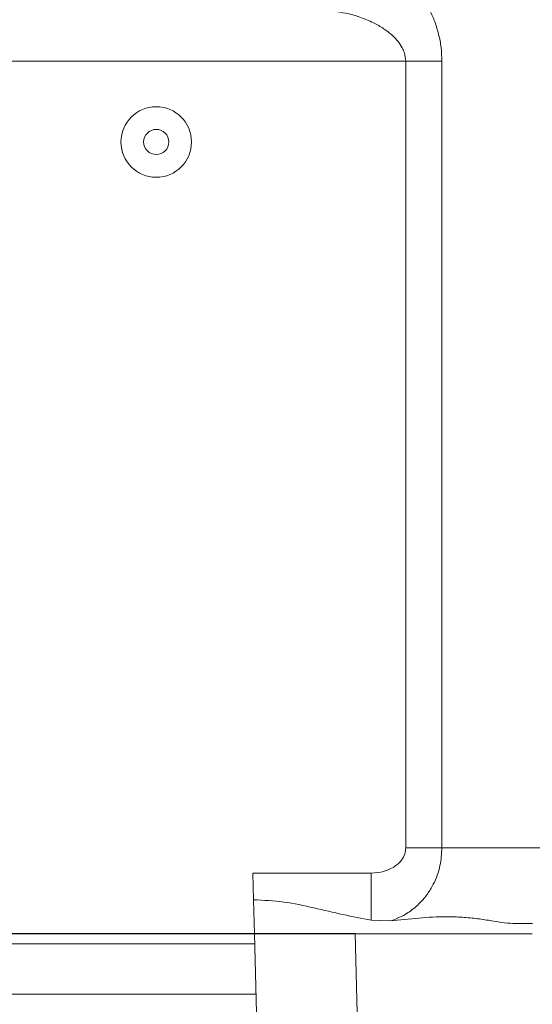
# Model space of a CAD drawing. Header units: millimetres. Extents: x 739 to 2419, y 424 to 1092.
# Tile 56 of 59: x 2276 to 2299, y 955 to 999. Entities that reach past the tile are written whole.
import ezdxf

# ---------------------------------------------------------------- set-up
doc = ezdxf.new("R2010")
doc.units = ezdxf.units.MM
doc.header["$PDSIZE"] = -1
doc.styles.get("Standard").update_dxf_attribs({"font": 'times.ttf'})
doc.dimstyles.new('ISO-25', dxfattribs={"dimtxt": 3.5, "dimasz": 2.5, "dimexe": 1.25, "dimexo": 0.625, "dimtad": 1, "dimdec": 0, "dimlfac": 6.8399, "dimtxsty": 'Standard', "dimcen": 2.5, "dimadec": 0, "dimazin": 0, "dimtfac": 1, "dimtmove": 0, "dimatfit": 3, "dimfxl": 1, "dimarcsym": 0})

# ---------------------------------------------------------------- blocks, each defined once
blk = doc.blocks.new('*D120')
at = {"color": 0, "lineweight": -2}
for p, q in [((2272.291, 960.905), (2272.291, 963.305)), ((2291.118, 958.505), (2271.291, 958.505)), ((2272.291, 954.005), (2272.291, 958.505)), ((2286.737, 954.005), (2271.291, 954.005)), ((2272.291, 944.811), (2272.291, 951.605)), ((2264.502, 944.811), (2272.291, 944.811))]:
    blk.add_line(p, q, dxfattribs=at)
at = {"color": 0}
for points in [[(2271.891, 960.905), (2272.691, 960.905), (2272.291, 958.505)], [(2272.691, 951.605), (2271.891, 951.605), (2272.291, 954.005)]]:
    blk.add_solid(points, dxfattribs=at)
at = {"layer": 'Defpoints', "color": 0}
for p in [(2272.291, 958.505), (2291.118, 958.505), (2286.737, 954.005)]:
    blk.add_point(p, dxfattribs=at)
at = {"color": 0, "lineweight": 5, "insert": (2267.634, 948.624), "char_height": 4.5, "attachment_point": 5}
blk.add_mtext('20', dxfattribs=at)

msp = doc.modelspace()

# ---------------------------------------------------------------- linework, layer by layer
at = {"color": 7, "linetype": 'Continuous', "lineweight": 5}
for p, q in [((2293.382238, 997.42967), (2275.487466, 997.42967)), ((2294.996873, 997.42967), (2293.382238, 997.42967)), ((2293.382238, 962.32967), (2293.382238, 997.42967)), ((2294.996873, 997.42967), (2294.996873, 962.32967)), ((2294.996873, 962.32967), (2293.382238, 962.32967)), ((2286.548928, 961.20467), (2291.839201, 961.20467)), ((2286.579966, 960.019361), (2286.548928, 961.20467)), ((2291.839201, 959.104626), (2291.839201, 961.20467)), ((2286.61963, 958.50467), (2286.579966, 960.019361)), ((2291.839201, 959.104626), (2292.675161, 959.073496)), ((2298.293273, 958.95467), (2299.039333, 958.95467)), ((2286.737466, 954.00467), (2286.61963, 958.50467)), ((2291.118088, 958.50467), (2286.61963, 958.50467)), ((2291.118088, 958.50467), (2291.235924, 954.00467)), ((2291.118088, 958.50467), (2299.035931, 958.50467)), ((2275.487466, 958.05467), (2286.631413, 958.05467)), ((2286.690332, 955.80467), (2275.487466, 955.80467))]:
    msp.add_line(p, q, dxfattribs=at)
for radius in [1.575, 0.5625]:
    msp.add_circle((2282.237466, 993.82967), radius, dxfattribs=at)
for points, knots in [([(2291.627947, 1001.92967), (2291.771763, 1001.919357), (2292.059429, 1001.898729), (2292.554, 1001.721905), (2293.098379, 1001.39889), (2293.635578, 1000.915333), (2294.097292, 1000.341165), (2294.438382, 999.768532), (2294.688938, 999.191875), (2294.86034, 998.637399), (2294.974128, 998.044921), (2294.989292, 997.634724), (2294.996873, 997.42967)], [0, 0, 0, 0, 0.099717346, 0.199457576, 0.333171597, 0.466852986, 0.575925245, 0.684893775, 0.762849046, 0.840753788, 0.92039429, 1, 1, 1, 1]), ([(2293.382238, 997.42967), (2293.370084, 997.556145), (2293.349668, 997.768595), (2293.215516, 998.064718), (2293.041444, 998.322661), (2292.764233, 998.614177), (2292.396511, 998.896499), (2291.899967, 999.180443), (2291.329101, 999.415668), (2290.590532, 999.626311), (2290.06762, 999.65967), (2289.754115, 999.67967)], [0, 0, 0, 0, 0.072660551, 0.122054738, 0.189467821, 0.259110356, 0.368528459, 0.480325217, 0.627337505, 0.776574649, 1, 1, 1, 1]), ([(2291.839201, 961.20467), (2292.029032, 961.219651), (2292.402768, 961.249143), (2292.873002, 961.468206), (2293.18704, 961.755382), (2293.354306, 962.046775), (2293.373481, 962.24098), (2293.382238, 962.32967)], [0, 0, 0, 0, 0.270800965, 0.533148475, 0.72325922, 0.873617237, 1, 1, 1, 1]), ([(2294.996873, 962.32967), (2294.980093, 962.06554), (2294.944233, 961.501068), (2294.684925, 960.806137), (2294.358492, 960.266654), (2294.006525, 959.84471), (2293.55767, 959.470602), (2293.091872, 959.210265), (2292.787034, 959.110214), (2292.675161, 959.073496)], [0, 0, 0, 0, 0.176711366, 0.377649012, 0.495458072, 0.613285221, 0.763164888, 0.913083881, 1, 1, 1, 1]), ([(2294.996873, 962.32967), (2295.411323, 962.32967), (2296.240222, 962.32967), (2297.581201, 962.32967), (2298.990594, 962.32967), (2300.419587, 962.32967), (2301.844887, 962.32967), (2302.79413, 962.32967), (2303.269456, 962.32967)], [0, 0, 0, 0, 0.171049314, 0.342098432, 0.515671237, 0.689244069, 0.844391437, 1, 1, 1, 1]), ([(2286.579966, 960.019361), (2287.032573, 959.997064), (2287.949837, 959.951878), (2289.279582, 959.662496), (2290.583189, 959.349223), (2291.419029, 959.186451), (2291.839201, 959.104626)], [0, 0, 0, 0, 0.246808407, 0.500188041, 0.74874752, 1, 1, 1, 1]), ([(2292.675161, 959.073496), (2293.1113, 959.120459), (2293.990226, 959.2151), (2295.057673, 959.275752), (2295.921831, 959.245895), (2296.608509, 959.176143), (2297.234588, 959.07941), (2297.809055, 958.982124), (2298.130214, 958.963915), (2298.293273, 958.95467)], [0, 0, 0, 0, 0.182806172, 0.368398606, 0.491787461, 0.615201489, 0.74214777, 0.869083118, 1, 1, 1, 1])]:
    msp.add_open_spline(points, degree=3, knots=knots, dxfattribs=at)

# ---------------------------------------------------------------- dimensions: what is measured, and where the dimension line sits
at = {"lineweight": 5}
dim = msp.add_linear_dim(base=(2272.290783, 958.50467), p1=(2286.737466, 954.00467), p2=(2291.118088, 958.50467), angle=90, text='20', dimstyle='ISO-25', override={"dimtxt": 4.5, "dimasz": 2.4, "dimexe": 1, "dimexo": 0, "dimgap": 1.524, "dimtad": 1, "dimtih": 1, "dimtoh": 1, "dimdec": 2, "dimlfac": 5, "dimzin": 0, "dimpost": '<>', "dimse1": 0, "dimse2": 0, "dimsd1": 0, "dimsd2": 0, "dimadec": 2, "dimtdec": 3, "dimtofl": 1, "dimtvp": 0.1, "dimtzin": 0}, dxfattribs=at)
dim.commit()
dim.dimension.update_dxf_attribs({"geometry": '*D120', "text_midpoint": (2267.634303, 944.810921), "dimtype": 160})

doc.saveas('drawing.dxf')
